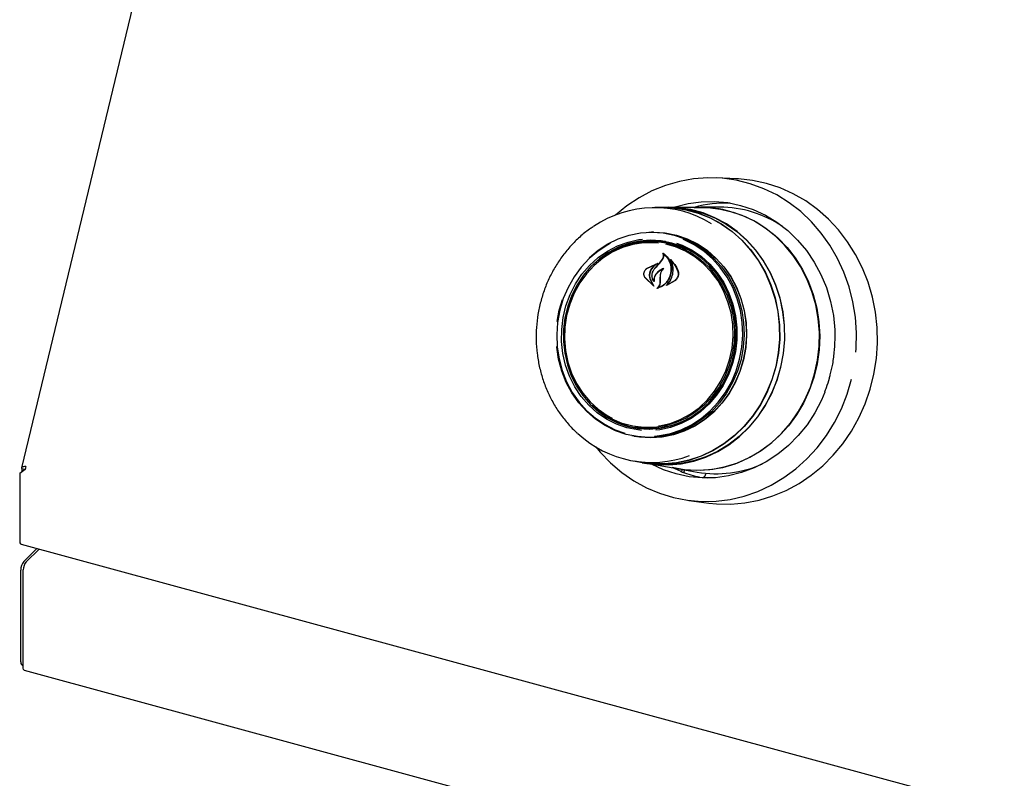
# Model space of a CAD drawing. Header units: inches. Extents: x 35 to 165, y 14 to 115.
# Tile 35 of 48: x 124.9 to 131.82, y 84.43 to 89.76. Entities that reach past the tile are written whole.
import ezdxf

# ---------------------------------------------------------------- set-up
doc = ezdxf.new("R2010")
doc.units = ezdxf.units.IN
doc.header["$LTSCALE"] = 12
doc.header["$MEASUREMENT"] = 0

msp = doc.modelspace()

# ---------------------------------------------------------------- linework, layer by layer
at = {"color": 7, "linetype": 'Continuous', "lineweight": 25}
for p, q in [((125.9432, 90.9013), (124.9112, 86.6112)), ((129.9357, 88.6428), (129.7937, 88.6487)), ((129.4254, 88.4403), (129.3629, 88.4402)), ((129.4582, 88.4421), (129.4254, 88.442)), ((129.6855, 88.4409), (129.4579, 88.4405)), ((129.8183, 88.4428), (129.6857, 88.4425)), ((129.3535, 88.2677), (129.3388, 88.2677)), ((129.3486, 88.2011), (129.3317, 88.201)), ((129.4244, 88.1155), (129.4211, 88.1158)), ((129.305, 88.0109), (129.3698, 88.0434)), ((129.3056, 88.012), (129.3822, 88.0479)), ((129.3703, 88.0421), (129.3432, 88.0173)), ((129.3624, 88.0121), (129.3965, 88.0497)), ((129.3719, 88.0433), (129.3701, 88.0435)), ((129.3965, 88.0497), (129.4172, 88.0765)), ((129.3976, 88.0506), (129.4186, 88.077)), ((129.4781, 88.0674), (129.4754, 88.0677)), ((129.4007, 87.9411), (129.4016, 87.9654)), ((129.4017, 87.9413), (129.4023, 87.9655)), ((129.3556, 87.8874), (129.2923, 87.9497)), ((129.3515, 87.8921), (129.2932, 87.9507)), ((129.3316, 87.9309), (129.3524, 87.8932)), ((129.3329, 87.9317), (129.3566, 87.8885)), ((129.355, 87.9261), (129.355, 87.9261)), ((129.4003, 87.9118), (129.4007, 87.9411)), ((129.4017, 87.9118), (129.4017, 87.9413)), ((129.5036, 87.9243), (129.4448, 87.8933)), ((129.4504, 87.8969), (129.4505, 87.8969)), ((129.5021, 87.9255), (129.4507, 87.897)), ((128.6915, 87.7196), (128.7131, 87.7933)), ((128.6766, 87.64), (128.6915, 87.7196)), ((130.5983, 87.2821), (130.5939, 87.2643)), ((129.2219, 86.9001), (129.2386, 86.8973)), ((129.2178, 86.8332), (129.2323, 86.8307)), ((129.2126, 86.6591), (129.2742, 86.6485)), ((129.274, 86.6468), (129.3063, 86.6413)), ((124.9381, 86.5992), (124.8989, 86.5719)), ((124.8989, 86.5719), (124.9126, 86.5853)), ((124.9126, 86.5853), (124.9382, 86.6031)), ((124.933, 86.5995), (124.9135, 86.6048)), ((124.9135, 86.6048), (124.9135, 86.5859)), ((129.3062, 86.6429), (129.5305, 86.6044)), ((129.5468, 86.5854), (129.4847, 86.612)), ((129.5304, 86.6027), (129.6611, 86.5802)), ((129.5468, 86.5854), (129.5464, 86.5854)), ((124.8989, 86.5719), (124.8989, 86.0954)), ((129.7016, 86.5433), (129.7021, 86.5432)), ((129.7304, 86.539), (129.7021, 86.5432)), ((129.7205, 86.5724), (129.7187, 86.5648)), ((129.6024, 86.3814), (129.7434, 86.3634)), ((124.908, 86.0729), (139.1692, 82.197)), ((124.9278, 85.9523), (125.0201, 86.0424)), ((125.035, 86.0384), (124.9444, 85.9499)), ((124.9059, 85.2479), (124.9059, 85.8908)), ((124.9241, 85.2024), (124.9241, 85.8928)), ((124.9155, 85.224), (124.9241, 85.2217)), ((124.9303, 85.1871), (139.1411, 81.3249))]:
    msp.add_line(p, q, dxfattribs=at)
at = {"color": 7, "linetype": 'Continuous', "lineweight": 25, "flags": 128}
for points in [[(130.7758, 87.424), (130.7778, 87.4502), (130.7799, 87.5602), (130.7722, 87.6697), (130.7549, 87.7777), (130.7282, 87.8832), (130.6922, 87.9853), (130.6472, 88.0829), (130.5939, 88.1752), (130.5325, 88.2613), (130.4637, 88.3405), (130.3881, 88.4118), (130.3065, 88.4748), (130.2196, 88.5288), (130.1282, 88.5732), (130.0332, 88.6078), (129.9354, 88.6321), (129.8358, 88.646), (129.7352, 88.6493), (129.6348, 88.6419), (129.5352, 88.624), (129.4376, 88.5957), (129.3428, 88.5573), (129.2517, 88.5091), (129.1651, 88.4517), (129.0861, 88.3873)], [(129.7434, 86.3634), (129.7965, 86.3581), (129.8966, 86.3562), (129.9964, 86.3647), (130.0952, 86.3836), (130.1921, 86.4127), (130.2861, 86.4517), (130.3764, 86.5003), (130.4622, 86.5581), (130.5426, 86.6244), (130.617, 86.6987), (130.6847, 86.7804), (130.745, 86.8686), (130.7975, 86.9625), (130.8416, 87.0614), (130.8768, 87.1643), (130.903, 87.2702), (130.9199, 87.3783), (130.9272, 87.4874), (130.925, 87.5967), (130.9133, 87.7051), (130.8921, 87.8116), (130.8617, 87.9152), (130.8223, 88.0151), (130.7743, 88.1102), (130.7181, 88.1998), (130.6543, 88.283), (130.5835, 88.359), (130.5062, 88.4271), (130.4232, 88.4868), (130.3352, 88.5375), (130.2431, 88.5787), (130.1477, 88.61), (130.0498, 88.6312), (129.9504, 88.6421), (129.9357, 88.6428)], [(129.4908, 88.4415), (129.5053, 88.4461), (129.5963, 88.4692), (129.6889, 88.4817), (129.7821, 88.4837), (129.8748, 88.4749), (129.966, 88.4557), (130.0548, 88.426), (130.14, 88.3864), (130.2209, 88.3372), (130.2965, 88.2789), (130.366, 88.2122), (130.4286, 88.1379), (130.4836, 88.0566), (130.5305, 87.9695), (130.5687, 87.8773), (130.5979, 87.781), (130.6176, 87.6819), (130.6277, 87.5809), (130.6291, 87.5346)], [(129.3733, 88.4401), (129.4039, 88.4417), (129.4933, 88.4391), (129.5818, 88.426), (129.6683, 88.4025), (129.7518, 88.3688), (129.8314, 88.3255), (129.9062, 88.2729), (129.9751, 88.2117), (130.0375, 88.1426), (130.0925, 88.0664), (130.1397, 87.9841), (130.1783, 87.8965), (130.2079, 87.8048), (130.2283, 87.7099), (130.2391, 87.613), (130.2403, 87.5153), (130.2317, 87.4178), (130.2136, 87.3218), (130.1862, 87.2283), (130.1496, 87.1384), (130.1045, 87.0533), (130.0512, 86.9738), (129.9905, 86.9009), (129.9231, 86.8356), (129.8497, 86.7785), (129.7711, 86.7303), (129.6884, 86.6916), (129.6025, 86.6628), (129.5144, 86.6443), (129.4251, 86.6362), (129.3357, 86.6388), (129.2472, 86.6519), (129.2228, 86.6575)], [(129.4254, 88.4403), (129.4931, 88.4374), (129.5814, 88.4243), (129.6678, 88.4008), (129.7512, 88.3673), (129.8307, 88.324), (129.9052, 88.2715), (129.974, 88.2104), (130.0363, 88.1415), (130.0913, 88.0654), (130.1383, 87.9832), (130.1768, 87.8959), (130.2064, 87.8043), (130.2268, 87.7096), (130.2376, 87.6129), (130.2387, 87.5153), (130.2302, 87.4181), (130.2121, 87.3222), (130.1847, 87.2289), (130.1482, 87.1392), (130.1032, 87.0542), (130.05, 86.9749), (129.9894, 86.9022), (129.9221, 86.8369), (129.8488, 86.7799), (129.7705, 86.7318), (129.6879, 86.6932), (129.6022, 86.6644), (129.5142, 86.646), (129.4251, 86.638), (129.3358, 86.6405), (129.2742, 86.6485)], [(130.2489, 87.3183), (130.267, 87.4147), (130.2756, 87.5124), (130.2744, 87.6105), (130.2636, 87.7077), (130.2432, 87.8028), (130.2134, 87.8949), (130.1747, 87.9827), (130.1274, 88.0653), (130.0722, 88.1417), (130.0096, 88.211), (129.9404, 88.2724), (129.8655, 88.3252), (129.7856, 88.3687), (129.7018, 88.4024), (129.615, 88.426), (129.5263, 88.4392), (129.4582, 88.4421)], [(129.639, 88.4411), (129.6449, 88.4414), (129.735, 88.4411), (129.8245, 88.4303), (129.9122, 88.4091), (129.9973, 88.3779), (130.0787, 88.3369), (130.1555, 88.2866), (130.2269, 88.2276), (130.292, 88.1605), (130.3502, 88.0862), (130.4006, 88.0054), (130.4429, 87.919), (130.4764, 87.8282), (130.5008, 87.7337), (130.5159, 87.6369), (130.5214, 87.5386), (130.5174, 87.4402), (130.5038, 87.3426), (130.4808, 87.2469), (130.4486, 87.1544), (130.4077, 87.0659), (130.3585, 86.9826), (130.3015, 86.9053), (130.2375, 86.8349), (130.167, 86.7723), (130.091, 86.7181), (130.0102, 86.673), (129.9257, 86.6374), (129.8383, 86.6118), (129.749, 86.5964), (129.6589, 86.5915), (129.569, 86.5971), (129.4847, 86.612)], [(129.5001, 88.4394), (129.5258, 88.4375), (129.6144, 88.4244), (129.7011, 88.4009), (129.7847, 88.3672), (129.8644, 88.3238), (129.9392, 88.2711), (130.0083, 88.2098), (130.0707, 88.1406), (130.1259, 88.0644), (130.1731, 87.9819), (130.2117, 87.8943), (130.2414, 87.8024), (130.2618, 87.7074), (130.2726, 87.6104), (130.2738, 87.5125), (130.2653, 87.4149), (130.2471, 87.3188)], [(129.5305, 86.6044), (129.5914, 86.5964), (129.6813, 86.5934), (129.7711, 86.601), (129.8598, 86.6189), (129.9465, 86.6469), (130.03, 86.6849), (130.1095, 86.7323), (130.1841, 86.7885), (130.2529, 86.853), (130.3152, 86.9251), (130.3702, 87.0038), (130.4173, 87.0884), (130.456, 87.1778), (130.4858, 87.2711), (130.5064, 87.3671), (130.5176, 87.4649), (130.5193, 87.5632), (130.5114, 87.661), (130.494, 87.7572), (130.4673, 87.8507), (130.4316, 87.9403), (130.3873, 88.0252), (130.335, 88.1044), (130.2752, 88.1768), (130.2085, 88.2418), (130.1358, 88.2986), (130.0579, 88.3466), (129.9757, 88.3851), (129.89, 88.4138)], [(128.9039, 88.0903), (128.9638, 88.1405), (129.0327, 88.1854), (129.106, 88.2211), (129.1825, 88.2469), (129.2612, 88.2625), (129.3408, 88.2677), (129.4204, 88.2623), (129.4986, 88.2465), (129.5743, 88.2205), (129.6465, 88.1846), (129.7141, 88.1395), (129.776, 88.0856), (129.8315, 88.0239), (129.8796, 87.9553), (129.9198, 87.8807), (129.9513, 87.8011), (129.9738, 87.7179), (129.9869, 87.6322), (129.9904, 87.5452), (129.9843, 87.4582), (129.9687, 87.3725), (129.9437, 87.2894), (129.9098, 87.21), (129.8674, 87.1354), (129.8172, 87.0669), (129.7599, 87.0054), (129.6963, 86.9517), (129.6274, 86.9067), (129.5542, 86.8711), (129.4777, 86.8452), (129.399, 86.8296), (129.3193, 86.8245), (129.2398, 86.8299), (129.1616, 86.8457), (129.0859, 86.8717), (129.0137, 86.9075), (128.9461, 86.9527), (128.8841, 87.0065), (128.8287, 87.0682), (128.7805, 87.1369), (128.7404, 87.2115), (128.7088, 87.291), (128.6864, 87.3743), (128.6733, 87.46), (128.6729, 87.4636)], [(129.3214, 88.2674), (129.3561, 88.2684), (129.4359, 88.263), (129.5143, 88.2471), (129.5902, 88.221), (129.6626, 88.1851), (129.7303, 88.1398), (129.7925, 88.0858), (129.8481, 88.0239), (129.8964, 87.9551), (129.9366, 87.8803), (129.9683, 87.8005), (129.9908, 87.7171), (130.0039, 87.6311), (130.0075, 87.5439), (130.0013, 87.4567), (129.9856, 87.3708), (129.9606, 87.2874), (129.9266, 87.2078), (129.8841, 87.133), (129.8338, 87.0643), (129.7763, 87.0026), (129.7126, 86.9488), (129.6435, 86.9037), (129.57, 86.868), (129.4933, 86.8421), (129.4144, 86.8264), (129.3345, 86.8212), (129.2548, 86.8266), (129.2007, 86.8364)], [(129.3535, 88.2677), (129.3555, 88.2677), (129.4352, 88.2623), (129.5135, 88.2465), (129.5894, 88.2204), (129.6617, 88.1845), (129.7294, 88.1393), (129.7915, 88.0853), (129.8471, 88.0235), (129.8953, 87.9548), (129.9355, 87.88), (129.9671, 87.8004), (129.9896, 87.717), (130.0027, 87.6311), (130.0063, 87.544), (130.0001, 87.4568), (129.9845, 87.371), (129.9594, 87.2877), (129.9255, 87.2081), (129.883, 87.1335), (129.8327, 87.0648), (129.7753, 87.0032), (129.7117, 86.9494), (129.6426, 86.9044), (129.5692, 86.8686), (129.4926, 86.8428), (129.4138, 86.8271), (129.334, 86.822), (129.2543, 86.8274), (129.2323, 86.8307)], [(129.0489, 88.1885), (129.0323, 88.1794), (128.9641, 88.1348), (128.9011, 88.0817), (128.8444, 88.0208), (128.7947, 87.9529), (128.7528, 87.8792), (128.7192, 87.8005), (128.6945, 87.7182), (128.679, 87.6334), (128.6729, 87.5472), (128.6764, 87.4611), (128.6894, 87.3763), (128.7116, 87.2939), (128.7429, 87.2151), (128.7826, 87.1413), (128.8303, 87.0733), (128.8852, 87.0122), (128.9465, 86.9589), (129.0134, 86.9142), (129.0849, 86.8787), (129.1514, 86.8553)], [(129.269, 86.8742), (129.2423, 86.877), (129.1662, 86.8922), (129.0927, 86.9176), (129.0228, 86.953), (128.9576, 86.9978), (128.8982, 87.0512), (128.8456, 87.1125), (128.8004, 87.1805), (128.7636, 87.2544), (128.7355, 87.3329), (128.7167, 87.4147), (128.7075, 87.4986), (128.708, 87.5833), (128.7183, 87.6674), (128.738, 87.7496), (128.767, 87.8286), (128.8048, 87.9031), (128.8508, 87.972), (128.9042, 88.0342), (128.9643, 88.0888), (129.03, 88.1347), (129.1003, 88.1714), (129.1742, 88.1983), (129.2504, 88.2148), (129.2755, 88.218)], [(129.4821, 88.1907), (129.4072, 88.2056), (129.3311, 88.2102), (129.2549, 88.2042), (129.1799, 88.1879), (129.1072, 88.1615), (129.0379, 88.1254), (128.9732, 88.0801), (128.9141, 88.0264), (128.8615, 87.9652), (128.8162, 87.8973), (128.779, 87.8239), (128.7505, 87.7461), (128.731, 87.6652), (128.721, 87.5824), (128.7205, 87.4991), (128.7295, 87.4165), (128.748, 87.3359), (128.7756, 87.2586), (128.8119, 87.1859), (128.8564, 87.1189), (128.9082, 87.0586), (128.9667, 87.006), (129.0308, 86.9619), (129.0997, 86.9271), (129.1721, 86.902), (129.2469, 86.8871), (129.323, 86.8825), (129.3992, 86.8885), (129.4742, 86.9048), (129.547, 86.9312), (129.6162, 86.9673), (129.6809, 87.0126), (129.74, 87.0663), (129.7926, 87.1275), (129.8379, 87.1954), (129.8751, 87.2688), (129.9036, 87.3465), (129.9231, 87.4275), (129.9332, 87.5103), (129.9337, 87.5936), (129.9246, 87.6762), (129.9061, 87.7568), (129.8785, 87.8341), (129.8422, 87.9068), (129.7978, 87.9738), (129.7459, 88.0341), (129.6874, 88.0867), (129.6233, 88.1308), (129.5545, 88.1656), (129.4821, 88.1907)], [(129.3875, 88.1913), (129.3592, 88.1936), (129.2833, 88.1925), (129.208, 88.1807), (129.1345, 88.1586), (129.064, 88.1264), (128.9978, 88.0847), (128.9369, 88.0342), (128.8823, 87.9757), (128.8348, 87.9101), (128.7954, 87.8386), (128.7645, 87.7623), (128.7428, 87.6824), (128.7306, 87.6003), (128.728, 87.5174), (128.7352, 87.4349), (128.752, 87.3543), (128.7781, 87.2768), (128.8131, 87.2038), (128.8565, 87.1364), (128.9075, 87.0757), (128.9652, 87.0228), (129.0288, 86.9785), (129.0634, 86.9593)], [(129.4765, 88.1818), (129.5493, 88.1565), (129.6184, 88.1211), (129.6827, 88.0763), (129.7411, 88.0228), (129.7926, 87.9615), (129.8364, 87.8934), (129.8718, 87.8196), (129.8982, 87.7413), (129.9151, 87.6598), (129.9224, 87.5765), (129.9198, 87.4926), (129.9074, 87.4097), (129.8855, 87.329), (129.8543, 87.2518), (129.8144, 87.1795), (129.7665, 87.1133), (129.7113, 87.0541), (129.6497, 87.0031), (129.5828, 86.9609), (129.5116, 86.9284), (129.4373, 86.906), (129.3612, 86.8942), (129.2845, 86.8931), (129.2084, 86.9026), (129.1342, 86.9228), (129.0631, 86.9532), (128.9963, 86.9934), (128.9348, 87.0426), (128.9241, 87.0527)], [(129.3593, 86.8334), (129.3949, 86.837), (129.4728, 86.8525), (129.5486, 86.8781), (129.6211, 86.9134), (129.6893, 86.9579), (129.7522, 87.011), (129.809, 87.072), (129.8587, 87.1398), (129.9006, 87.2136), (129.9342, 87.2922), (129.9589, 87.3745), (129.9744, 87.4594), (129.9805, 87.5455), (129.977, 87.6316), (129.964, 87.7165), (129.9418, 87.7989), (129.9105, 87.8776), (129.8708, 87.9515), (129.8231, 88.0195), (129.7682, 88.0806), (129.7068, 88.1338), (129.64, 88.1786), (129.5685, 88.2141), (129.5616, 88.2169)], [(129.5161, 88.1904), (129.5546, 88.1756), (129.6245, 88.1402), (129.6897, 88.0955), (129.7491, 88.042), (129.8017, 87.9808), (129.8469, 87.9127), (129.8838, 87.8389), (129.9118, 87.7604), (129.9306, 87.6786), (129.9398, 87.5946), (129.9393, 87.51), (129.929, 87.4259), (129.9093, 87.3437), (129.8803, 87.2647), (129.8425, 87.1902), (129.7965, 87.1212), (129.7431, 87.059), (129.6831, 87.0045), (129.6174, 86.9585), (129.547, 86.9218), (129.4732, 86.895), (129.3969, 86.8784), (129.3692, 86.875)], [(129.3892, 86.905), (129.3953, 86.9059), (129.4698, 86.9229), (129.5419, 86.9501), (129.6104, 86.9871), (129.6741, 87.0333), (129.732, 87.0879), (129.7831, 87.1501), (129.8267, 87.2188), (129.8619, 87.2929), (129.8882, 87.3711), (129.9052, 87.4523), (129.9126, 87.5349), (129.9103, 87.6178), (129.8983, 87.6995), (129.8768, 87.7788), (129.8462, 87.8542), (129.8069, 87.9245), (129.7596, 87.9887), (129.7052, 88.0456), (129.6444, 88.0943), (129.5783, 88.134), (129.5079, 88.1641), (129.4403, 88.1829)], [(129.3063, 86.6413), (129.3682, 86.6332), (129.4579, 86.6307), (129.5475, 86.6387), (129.6358, 86.6573), (129.722, 86.6861), (129.805, 86.725), (129.8838, 86.7733), (129.9574, 86.8306), (130.0251, 86.8962), (130.086, 86.9693), (130.1394, 87.049), (130.1847, 87.1344), (130.2213, 87.2245), (130.2489, 87.3183)], [(130.2471, 87.3188), (130.2196, 87.2251), (130.183, 87.1352), (130.1378, 87.0499), (130.0845, 86.9703), (130.0237, 86.8974), (129.9562, 86.8319), (129.8827, 86.7748), (129.804, 86.7265), (129.7212, 86.6877), (129.6352, 86.6589), (129.547, 86.6404), (129.4576, 86.6323), (129.368, 86.6349), (129.3305, 86.6392)], [(128.9486, 86.7577), (128.9788, 86.7214), (129.051, 86.646), (129.1297, 86.5788), (129.214, 86.5203), (129.3033, 86.471), (129.3966, 86.4314), (129.4932, 86.4019), (129.592, 86.3828), (129.6922, 86.3742), (129.7928, 86.3763), (129.8929, 86.3889), (129.9916, 86.412), (130.0879, 86.4454), (130.181, 86.4888), (130.2699, 86.5417), (130.3539, 86.6036), (130.4321, 86.674), (130.5039, 86.7523), (130.5685, 86.8376), (130.6254, 86.9292), (130.674, 87.0263), (130.7139, 87.1279), (130.7446, 87.2331)], [(130.557, 87.1417), (130.5336, 87.0865), (130.4873, 86.9974), (130.4329, 86.9139), (130.3708, 86.837), (130.3018, 86.7674), (130.2266, 86.706), (130.1461, 86.6535), (130.0611, 86.6103), (129.9726, 86.577), (129.8816, 86.554), (129.7889, 86.5414), (129.6958, 86.5395), (129.6031, 86.5482), (129.5119, 86.5675), (129.4231, 86.5971), (129.3385, 86.6364)], [(124.9303, 85.1871), (124.9282, 85.1882), (124.9252, 85.1936), (124.9241, 85.2024)]]:
    msp.add_lwpolyline(points, dxfattribs=at)
at = {"color": 7, "linetype": 'Continuous', "lineweight": 25}
for centre, radius, start, end in [((129.8637, 87.6517), 0.8207, 87.92525, 105.89169), ((129.3625, 87.6765), 0.7632, 58.48358, 124.30634), ((129.687, 87.6677), 0.7732, 74.78107, 90.11164), ((129.8184, 87.6488), 0.794, 56.24712, 90.01144), ((129.3329, 87.6336), 0.5668, 75.32025, 130.44015), ((129.3504, 87.6446), 0.5631, 81.12083, 113.40762), ((129.3477, 87.6407), 0.5603, 50.83573, 89.90175), ((135.8359, 82.0511), 8.8003, 137.02111, 137.3547), ((129.3331, 87.4439), 0.5614, 236.8967, 269.28353), ((129.3314, 87.451), 0.5614, 260.49101, 299.4802), ((129.3402, 87.4115), 0.7627, 227.22785, 290.34582), ((125.0323, 86.5982), 0.0943, 166.06902, 179.37593), ((129.8306, 87.3503), 0.818, 250.35998, 259.23099), ((129.794, 87.3656), 0.7966, 260.39835, 294.05178), ((124.9211, 86.0913), 0.0226, 169.35156, 234.37442), ((125.0018, 85.8913), 0.0959, 140.51294, 180.34344), ((125.0131, 85.8934), 0.089, 140.51294, 180.34344), ((124.9295, 85.2435), 0.0239, 169.35156, 234.37442)]:
    msp.add_arc(centre, radius, start, end, dxfattribs=at)
for points, knots in [([(128.9293, 88.3051), (128.9205, 88.2995), (128.8873, 88.2786), (128.8343, 88.2342), (128.7714, 88.1726), (128.7147, 88.1039), (128.6646, 88.0295), (128.6217, 87.95), (128.5864, 87.8662), (128.5591, 87.7791), (128.54, 87.6895), (128.5295, 87.5984), (128.5275, 87.5067), (128.5341, 87.4154), (128.5493, 87.3254), (128.5728, 87.2377), (128.6045, 87.1532), (128.6441, 87.0728), (128.6909, 86.9971), (128.7451, 86.9278), (128.7884, 86.8798), (128.815, 86.8575), (128.8196, 86.8537)], [0, 0, 0, 0, 0.019359, 0.073068, 0.1268157, 0.1805999, 0.234417, 0.2882626, 0.3421322, 0.3960214, 0.449926, 0.5038423, 0.5577668, 0.6116952, 0.6656236, 0.7195478, 0.7734634, 0.8273652, 0.8812472, 0.9351034, 0.9889277, 1, 1, 1, 1]), ([(129.4172, 88.0765), (129.4191, 88.0804), (129.4231, 88.0882), (129.4242, 88.1014), (129.4223, 88.1101), (129.4205, 88.1143), (129.4203, 88.1147)], [0, 0, 0, 0, 0.322031, 0.64419, 0.966616, 1, 1, 1, 1]), ([(129.4186, 88.077), (129.4206, 88.0808), (129.4246, 88.0884), (129.4258, 88.1011), (129.4238, 88.1116), (129.4206, 88.1169), (129.4194, 88.1189)], [0, 0, 0, 0, 0.278319, 0.556603, 0.835284, 1, 1, 1, 1]), ([(129.4194, 88.1189), (129.4193, 88.119), (129.4193, 88.1191), (129.4193, 88.1194), (129.4193, 88.1197), (129.4195, 88.1199), (129.4197, 88.1201), (129.4199, 88.1201), (129.4201, 88.1202), (129.4203, 88.1201), (129.4204, 88.1201), (129.4204, 88.1201)], [0, 0, 0, 0, 0.122958, 0.245848, 0.370364, 0.495902, 0.620786, 0.743612, 0.86394, 0.982468, 1, 1, 1, 1]), ([(129.4214, 88.1157), (129.4213, 88.1157), (129.4212, 88.1158), (129.4209, 88.1158), (129.4207, 88.1157), (129.4205, 88.1156), (129.4203, 88.1154), (129.4203, 88.1151), (129.4202, 88.1149), (129.4203, 88.1147), (129.4203, 88.1147)], [0, 0, 0, 0, 0.125682, 0.251371, 0.377027, 0.503505, 0.631368, 0.760594, 0.890567, 1, 1, 1, 1]), ([(129.4204, 88.1201), (129.4309, 88.112), (129.4529, 88.095), (129.4738, 88.0555), (129.4796, 88.0223), (129.4792, 88.0042), (129.4792, 88.002)], [0, 0, 0, 0, 0.296384, 0.623257, 0.953009, 1, 1, 1, 1]), ([(129.4214, 88.1157), (129.4317, 88.1068), (129.4532, 88.0884), (129.473, 88.0479), (129.4751, 88.0172), (129.4761, 88.002)], [0, 0, 0, 0, 0.321882, 0.666054, 1, 1, 1, 1]), ([(129.3825, 88.0465), (129.3735, 88.0409), (129.3599, 88.0325), (129.3491, 88.0203), (129.3455, 88.0163)], [0, 0, 0, 0, 0.666173, 1, 1, 1, 1]), ([(129.3703, 88.0421), (129.3704, 88.0421), (129.3705, 88.0423), (129.3706, 88.0425), (129.3707, 88.0427), (129.3707, 88.043), (129.3706, 88.0432), (129.3704, 88.0434), (129.3702, 88.0435), (129.37, 88.0435), (129.3699, 88.0434), (129.3698, 88.0434)], [0, 0, 0, 0, 0.118329, 0.236631, 0.355578, 0.474929, 0.59401, 0.712266, 0.829512, 0.946013, 1, 1, 1, 1]), ([(129.3822, 88.0479), (129.3823, 88.0479), (129.3824, 88.0479), (129.3826, 88.0478), (129.3828, 88.0477), (129.3829, 88.0475), (129.383, 88.0472), (129.383, 88.047), (129.3829, 88.0468), (129.3827, 88.0466), (129.3826, 88.0465), (129.3825, 88.0465)], [0, 0, 0, 0, 0.113231, 0.226474, 0.339585, 0.453555, 0.569121, 0.686353, 0.8046, 0.922734, 1, 1, 1, 1]), ([(129.4709, 88.0742), (129.4709, 88.0743), (129.4708, 88.0744), (129.4708, 88.0747), (129.4708, 88.075), (129.471, 88.0752), (129.4712, 88.0753), (129.4714, 88.0754), (129.4717, 88.0754), (129.4719, 88.0754), (129.4719, 88.0753), (129.472, 88.0753)], [0, 0, 0, 0, 0.1174001, 0.2347377, 0.3535774, 0.473635, 0.5935243, 0.7119052, 0.8281337, 0.9425561, 1, 1, 1, 1]), ([(129.4776, 87.9396), (129.4829, 87.9544), (129.4934, 87.984), (129.491, 88.0307), (129.4799, 88.06), (129.4716, 88.0732), (129.4709, 88.0742)], [0, 0, 0, 0, 0.324347, 0.648697, 0.972588, 1, 1, 1, 1]), ([(129.472, 88.0753), (129.4862, 88.0606), (129.5085, 88.0376), (129.5211, 88.0072), (129.5257, 87.9961)], [0, 0, 0, 0, 0.635991, 1, 1, 1, 1]), ([(129.4757, 88.0675), (129.4757, 88.0675), (129.4756, 88.0676), (129.4753, 88.0677), (129.4751, 88.0677), (129.4749, 88.0675), (129.4747, 88.0674), (129.4746, 88.0671), (129.4745, 88.0669), (129.4746, 88.0667), (129.4746, 88.0666), (129.4746, 88.0665)], [0, 0, 0, 0, 0.116355, 0.232718, 0.349012, 0.465942, 0.584001, 0.703207, 0.823076, 0.942819, 1, 1, 1, 1]), ([(129.4781, 87.9391), (129.4831, 87.9539), (129.4932, 87.9837), (129.4909, 88.0292), (129.4798, 88.0547), (129.4746, 88.0665)], [0, 0, 0, 0, 0.348804, 0.697654, 1, 1, 1, 1]), ([(129.4757, 88.0675), (129.4893, 88.052), (129.5083, 88.0304), (129.5194, 88.0032), (129.5225, 87.9956)], [0, 0, 0, 0, 0.7187578, 1, 1, 1, 1]), ([(129.2923, 87.9497), (129.2902, 87.9538), (129.2859, 87.962), (129.285, 87.9768), (129.2884, 87.9913), (129.2956, 88.0037), (129.3025, 88.0094), (129.3056, 88.012)], [0, 0, 0, 0, 0.2063167, 0.4125826, 0.6199701, 0.8275691, 1, 1, 1, 1]), ([(129.2932, 87.9507), (129.291, 87.9546), (129.2868, 87.9625), (129.2857, 87.9768), (129.2887, 87.9907), (129.2955, 88.0028), (129.302, 88.0083), (129.305, 88.0109)], [0, 0, 0, 0, 0.205659, 0.411397, 0.617777, 0.824282, 1, 1, 1, 1]), ([(129.3269, 87.986), (129.3254, 87.9779), (129.3222, 87.9618), (129.3261, 87.9428), (129.3305, 87.9333), (129.3316, 87.9309)], [0, 0, 0, 0, 0.4270579, 0.8542564, 1, 1, 1, 1]), ([(129.329, 87.9856), (129.3274, 87.9777), (129.3241, 87.9618), (129.3276, 87.9432), (129.3319, 87.934), (129.3329, 87.9317)], [0, 0, 0, 0, 0.4290952, 0.8582588, 1, 1, 1, 1]), ([(129.3432, 88.0173), (129.338, 88.0097), (129.3313, 87.9999), (129.3277, 87.9886), (129.3269, 87.986)], [0, 0, 0, 0, 0.7757445, 1, 1, 1, 1]), ([(129.3455, 88.0163), (129.3403, 88.0088), (129.3335, 87.9991), (129.3299, 87.9881), (129.329, 87.9856)], [0, 0, 0, 0, 0.779129, 1, 1, 1, 1]), ([(129.3565, 87.9212), (129.353, 87.9265), (129.3456, 87.9379), (129.3417, 87.9596), (129.3445, 87.9827), (129.3527, 88.001), (129.3602, 88.01), (129.3628, 88.013)], [0, 0, 0, 0, 0.1990292, 0.4256165, 0.654006, 0.8841002, 1, 1, 1, 1]), ([(129.3545, 87.9264), (129.3515, 87.9319), (129.345, 87.9438), (129.3426, 87.9655), (129.3468, 87.9879), (129.355, 88.0034), (129.3612, 88.0106), (129.3624, 88.0121)], [0, 0, 0, 0, 0.211272, 0.452056, 0.6939, 0.936584, 1, 1, 1, 1]), ([(129.371, 87.974), (129.3671, 87.9683), (129.3593, 87.9569), (129.3554, 87.9399), (129.3557, 87.93), (129.3558, 87.927)], [0, 0, 0, 0, 0.407828, 0.815767, 1, 1, 1, 1]), ([(129.3727, 87.973), (129.3688, 87.9674), (129.361, 87.9563), (129.3565, 87.9379), (129.3574, 87.9265), (129.3577, 87.9218)], [0, 0, 0, 0, 0.368991, 0.737957, 1, 1, 1, 1]), ([(129.4262, 88.013), (129.4148, 88.0078), (129.3941, 87.9985), (129.3781, 87.9815), (129.371, 87.974)], [0, 0, 0, 0, 0.554435, 1, 1, 1, 1]), ([(129.4209, 88.0086), (129.4094, 88.0027), (129.3916, 87.9934), (129.3777, 87.9783), (129.3727, 87.973)], [0, 0, 0, 0, 0.641489, 1, 1, 1, 1]), ([(129.4016, 87.9654), (129.403, 87.9725), (129.4057, 87.9867), (129.4147, 88.0003), (129.4206, 88.0064), (129.4215, 88.0074)], [0, 0, 0, 0, 0.456278, 0.9125348, 1, 1, 1, 1]), ([(129.4023, 87.9655), (129.4036, 87.9723), (129.406, 87.9861), (129.4158, 88.0018), (129.4239, 88.009), (129.4268, 88.0117)], [0, 0, 0, 0, 0.3877038, 0.7755086, 1, 1, 1, 1]), ([(129.4262, 88.013), (129.4263, 88.013), (129.4265, 88.013), (129.4267, 88.013), (129.4269, 88.0129), (129.427, 88.0127), (129.4271, 88.0124), (129.4271, 88.0122), (129.427, 88.0119), (129.4269, 88.0118), (129.4268, 88.0117), (129.4268, 88.0117)], [0, 0, 0, 0, 0.119189, 0.238395, 0.35727, 0.476272, 0.595953, 0.716576, 0.837999, 0.959726, 1, 1, 1, 1]), ([(129.4761, 88.002), (129.4746, 87.9871), (129.4726, 87.9669), (129.4644, 87.9483), (129.4623, 87.9434)], [0, 0, 0, 0, 0.736127, 1, 1, 1, 1]), ([(129.4792, 88.002), (129.4774, 87.9868), (129.475, 87.9664), (129.4664, 87.9476), (129.4642, 87.9427)], [0, 0, 0, 0, 0.7398802, 1, 1, 1, 1]), ([(129.5225, 87.9956), (129.5242, 87.9894), (129.5275, 87.9771), (129.5246, 87.9573), (129.5164, 87.9389), (129.5068, 87.93), (129.5021, 87.9255)], [0, 0, 0, 0, 0.249256, 0.498559, 0.748955, 1, 1, 1, 1]), ([(129.5257, 87.9961), (129.5274, 87.9897), (129.5306, 87.977), (129.5273, 87.9567), (129.5185, 87.9379), (129.5086, 87.9288), (129.5036, 87.9243)], [0, 0, 0, 0, 0.249695, 0.499307, 0.750821, 1, 1, 1, 1]), ([(129.3545, 87.9264), (129.3546, 87.9263), (129.3547, 87.9262), (129.3549, 87.9261), (129.3551, 87.9261), (129.3553, 87.9262), (129.3555, 87.9263), (129.3557, 87.9265), (129.3558, 87.9267), (129.3558, 87.9269), (129.3558, 87.927)], [0, 0, 0, 0, 0.128671, 0.257359, 0.385695, 0.513899, 0.642393, 0.771469, 0.901171, 1, 1, 1, 1]), ([(129.3577, 87.9218), (129.3577, 87.9217), (129.3577, 87.9216), (129.3577, 87.9213), (129.3575, 87.9211), (129.3573, 87.921), (129.3571, 87.9209), (129.3568, 87.9209), (129.3566, 87.921), (129.3565, 87.9211), (129.3565, 87.9212)], [0, 0, 0, 0, 0.130327, 0.260648, 0.391015, 0.52077, 0.649482, 0.777186, 0.904362, 1, 1, 1, 1]), ([(129.3781, 87.8738), (129.3806, 87.8756), (129.387, 87.8801), (129.395, 87.8906), (129.3994, 87.9022), (129.4001, 87.9094), (129.4003, 87.9118)], [0, 0, 0, 0, 0.205998, 0.524653, 0.8451, 1, 1, 1, 1]), ([(129.4642, 87.9427), (129.4569, 87.9306), (129.4423, 87.9065), (129.4109, 87.8826), (129.3884, 87.8756), (129.3785, 87.8725)], [0, 0, 0, 0, 0.359986, 0.720088, 1, 1, 1, 1]), ([(129.3854, 87.877), (129.388, 87.8798), (129.3942, 87.886), (129.4001, 87.8983), (129.4012, 87.9076), (129.4017, 87.9118)], [0, 0, 0, 0, 0.292797, 0.676008, 1, 1, 1, 1]), ([(129.4623, 87.9434), (129.4553, 87.9314), (129.4413, 87.9076), (129.4128, 87.8857), (129.3932, 87.8784), (129.3859, 87.8757)], [0, 0, 0, 0, 0.384901, 0.76993, 1, 1, 1, 1]), ([(129.4448, 87.8933), (129.4447, 87.8933), (129.4445, 87.8933), (129.4443, 87.8933), (129.4441, 87.8935), (129.444, 87.8937), (129.4439, 87.8939), (129.4439, 87.8942), (129.444, 87.8944), (129.4441, 87.8945), (129.4442, 87.8946)], [0, 0, 0, 0, 0.122784, 0.245592, 0.367887, 0.490065, 0.612785, 0.736474, 0.861145, 1, 1, 1, 1]), ([(129.4442, 87.8946), (129.453, 87.9036), (129.4663, 87.9171), (129.4748, 87.934), (129.4776, 87.9396)], [0, 0, 0, 0, 0.670266, 1, 1, 1, 1]), ([(129.45, 87.8982), (129.45, 87.8981), (129.4499, 87.898), (129.4498, 87.8977), (129.4498, 87.8975), (129.4499, 87.8973), (129.45, 87.8971), (129.4502, 87.8969), (129.4505, 87.8969), (129.4506, 87.8969), (129.4507, 87.897)], [0, 0, 0, 0, 0.12555, 0.251096, 0.376667, 0.501883, 0.626495, 0.750523, 0.874242, 1, 1, 1, 1]), ([(129.45, 87.8982), (129.4584, 87.9078), (129.4694, 87.9204), (129.4765, 87.9355), (129.4781, 87.9391)], [0, 0, 0, 0, 0.76638, 1, 1, 1, 1]), ([(129.3566, 87.8885), (129.3566, 87.8884), (129.3567, 87.8883), (129.3567, 87.888), (129.3566, 87.8877), (129.3565, 87.8875), (129.3563, 87.8874), (129.356, 87.8873), (129.3558, 87.8873), (129.3557, 87.8874), (129.3556, 87.8874)], [0, 0, 0, 0, 0.125303, 0.250585, 0.376363, 0.502348, 0.627958, 0.752778, 0.876747, 1, 1, 1, 1]), ([(129.3785, 87.8725), (129.3784, 87.8724), (129.3783, 87.8724), (129.378, 87.8725), (129.3778, 87.8727), (129.3777, 87.8729), (129.3777, 87.8731), (129.3777, 87.8734), (129.3778, 87.8736), (129.378, 87.8738), (129.378, 87.8738), (129.3781, 87.8738)], [0, 0, 0, 0, 0.11853, 0.237069, 0.355476, 0.47419, 0.593593, 0.71377, 0.83447, 0.955209, 1, 1, 1, 1]), ([(130.6269, 87.5348), (130.6269, 87.5171), (130.627, 87.4845), (130.6245, 87.4519), (130.6234, 87.437)], [0, 0, 0, 0, 0.54063, 1, 1, 1, 1]), ([(130.6234, 87.437), (130.6198, 87.4047), (130.6147, 87.3592), (130.6049, 87.3078), (130.6, 87.2886), (130.5983, 87.2821)], [0, 0, 0, 0, 0.620407, 0.8723, 1, 1, 1, 1]), ([(130.5939, 87.2643), (130.5918, 87.2555), (130.5843, 87.2246), (130.5713, 87.1835), (130.5586, 87.1521), (130.5544, 87.1416)], [0, 0, 0, 0, 0.210193, 0.736807, 1, 1, 1, 1]), ([(129.5557, 86.5799), (129.5539, 86.5806), (129.5504, 86.5819), (129.5469, 86.5836), (129.5451, 86.5848), (129.5453, 86.5854), (129.5462, 86.5854), (129.5464, 86.5854)], [0, 0, 0, 0, 0.2281418, 0.4562813, 0.6844008, 0.9119388, 1, 1, 1, 1]), ([(129.5468, 86.5854), (129.5477, 86.5857), (129.5496, 86.5862), (129.5528, 86.5902), (129.5553, 86.5945), (129.5564, 86.5975), (129.5566, 86.5982)], [0, 0, 0, 0, 0.304283, 0.608506, 0.914105, 1, 1, 1, 1]), ([(129.5712, 86.5957), (129.5701, 86.5914), (129.5684, 86.5848), (129.5659, 86.5793), (129.565, 86.5774)], [0, 0, 0, 0, 0.652593, 1, 1, 1, 1]), ([(129.7187, 86.5648), (129.7179, 86.5622), (129.7165, 86.5571), (129.7129, 86.5505), (129.7088, 86.5457), (129.705, 86.5434), (129.7029, 86.5433), (129.7021, 86.5432)], [0, 0, 0, 0, 0.216746, 0.433452, 0.651036, 0.868855, 1, 1, 1, 1])]:
    msp.add_open_spline(points, degree=3, knots=knots, dxfattribs=at)
msp.add_open_spline([(124.9408, 86.6209), (124.9355, 86.6202), (124.9247, 86.6187), (124.9144, 86.6156), (124.9098, 86.6112), (124.9123, 86.607), (124.9135, 86.6048)], degree=3, dxfattribs=at)

doc.saveas('drawing.dxf')
